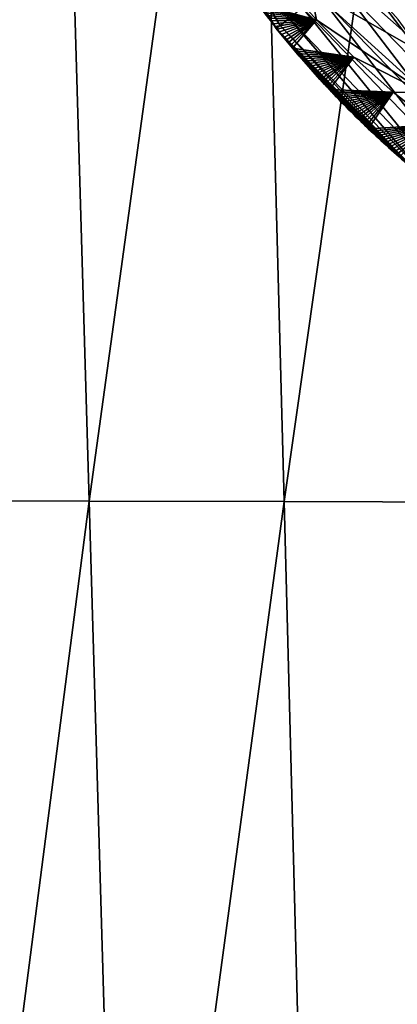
# Model space of a CAD drawing. Header units: metres. Extents: x -26 to 26, y -167 to 32.
# Tile 17 of 237: x -14.87 to -12.17, y -118.42 to -111.39. Entities that reach past the tile are written whole.
import ezdxf

# ---------------------------------------------------------------- set-up
doc = ezdxf.new("R2010")
doc.units = ezdxf.units.M
doc.layers.add('solid_12_411_043_XXX', color=7, linetype='CONTINUOUS')

msp = doc.modelspace()

# ---------------------------------------------------------------- linework, layer by layer
at = {"layer": 'solid_12_411_043_XXX'}
for points in [[(-18.842392, -106.336342, 137.548279), (-18.376762, -122.436806, 137.548279), (18.842426, -106.339973, 137.548279)], [(-18.376762, -122.436806, 137.548279), (18.375397, -122.436768, 137.548279), (18.842426, -106.339973, 137.548279)], [(-16.01123, -106.359322, 120.079117), (-14.61964, -106.363014, 119.54644), (-15.738083, -114.823875, 120.215561)], [(-14.61964, -106.363014, 119.54644), (-14.370906, -114.828506, 119.693733), (-15.738083, -114.823875, 120.215561)], [(-14.61964, -106.363014, 119.54644), (-13.204486, -106.365982, 119.080872), (-14.370906, -114.828506, 119.693733)], [(-13.204486, -106.365982, 119.080872), (-12.979949, -114.832237, 119.240067), (-14.370906, -114.828506, 119.693733)], [(-13.204486, -106.365982, 119.080872), (-11.775687, -106.368629, 118.662666), (-12.979949, -114.832237, 119.240067)], [(-11.775687, -106.368629, 118.662666), (-11.57498, -114.835548, 118.83654), (-12.979949, -114.832237, 119.240067)], [(-13.784075, -110.198425, 177.412704), (-13.82161, -110.217468, 177.25148), (-13.035715, -111.45768, 177.221771)], [(-13.82161, -110.217468, 177.25148), (-13.090314, -111.38353, 177.065079), (-13.075013, -111.403259, 177.064499)], [(-13.82161, -110.217468, 177.25148), (-13.075013, -111.403259, 177.064499), (-13.059659, -111.422905, 177.063919)], [(-13.82161, -110.217468, 177.25148), (-13.059659, -111.422905, 177.063919), (-13.04425, -111.442482, 177.063339)], [(-13.035715, -111.45768, 177.221771), (-13.82161, -110.217468, 177.25148), (-13.04425, -111.442482, 177.063339)], [(-13.710033, -110.160858, 177.565933), (-13.784075, -110.198425, 177.412704), (-13.006844, -111.434883, 177.38913)], [(-13.006844, -111.434883, 177.38913), (-13.784075, -110.198425, 177.412704), (-13.035715, -111.45768, 177.221771)], [(-12.943614, -111.384956, 177.549789), (-13.710033, -110.160858, 177.565933), (-13.006844, -111.434883, 177.38913)], [(-11.885349, -111.693268, 173.997635), (-12.681867, -110.983276, 174.025894), (-12.409797, -110.819687, 173.480957)], [(-11.633412, -111.47274, 173.457397), (-12.409797, -110.819687, 173.480957), (-11.373867, -111.14798, 172.967941)], [(-11.885349, -111.693268, 173.997635), (-12.409797, -110.819687, 173.480957), (-11.633412, -111.47274, 173.457397)], [(-11.885349, -111.693268, 173.997635), (-12.79187, -111.174301, 174.592056), (-12.681867, -110.983276, 174.025894)], [(-12.999105, -111.115196, 175.161148), (-12.748422, -111.396225, 175.156113), (-13.165998, -111.283798, 177.067978)], [(-12.79187, -111.174301, 174.592056), (-12.748422, -111.396225, 175.156113), (-12.999105, -111.115196, 175.161148)], [(-12.605413, -111.117981, 177.845276), (-12.731966, -111.21788, 177.787399), (-11.761681, -112.221924, 177.783615)], [(-11.656349, -112.094666, 177.844528), (-12.605413, -111.117981, 177.845276), (-11.761681, -112.221924, 177.783615)], [(-12.356159, -111.175308, 177.8629), (-12.605413, -111.117981, 177.845276), (-11.656349, -112.094666, 177.844528)], [(-12.79187, -111.174301, 174.592056), (-11.974598, -111.916252, 174.559677), (-12.748422, -111.396225, 175.156113)], [(-11.885349, -111.693268, 173.997635), (-11.974598, -111.916252, 174.559677), (-12.79187, -111.174301, 174.592056)], [(-12.164951, -111.392159, 177.862915), (-12.356159, -111.175308, 177.8629), (-11.656349, -112.094666, 177.844528)], [(-12.731966, -111.21788, 177.787399), (-12.848927, -111.310211, 177.686981), (-11.858559, -112.338966, 177.677658)], [(-11.761681, -112.221924, 177.783615), (-12.731966, -111.21788, 177.787399), (-11.858559, -112.338966, 177.677658)], [(-12.748422, -111.396225, 175.156113), (-13.15098, -111.303879, 177.067398), (-13.165998, -111.283798, 177.067978)], [(-12.748422, -111.396225, 175.156113), (-13.135901, -111.323891, 177.066818), (-13.15098, -111.303879, 177.067398)], [(-12.748422, -111.396225, 175.156113), (-13.12076, -111.343849, 177.066238), (-13.135901, -111.323891, 177.066818)], [(-12.748422, -111.396225, 175.156113), (-13.105562, -111.363731, 177.065659), (-13.12076, -111.343849, 177.066238)], [(-12.848927, -111.310211, 177.686981), (-12.943614, -111.384956, 177.549789), (-11.935742, -112.432213, 177.533142)], [(-11.858559, -112.338966, 177.677658), (-12.848927, -111.310211, 177.686981), (-11.935742, -112.432213, 177.533142)], [(-12.748422, -111.396225, 175.156113), (-13.090314, -111.38353, 177.065079), (-13.105562, -111.363731, 177.065659)], [(-12.748422, -111.396225, 175.156113), (-13.075013, -111.403259, 177.064499), (-13.090314, -111.38353, 177.065079)], [(-12.748422, -111.396225, 175.156113), (-13.059659, -111.422905, 177.063919), (-13.075013, -111.403259, 177.064499)], [(-12.748422, -111.396225, 175.156113), (-13.04425, -111.442482, 177.063339), (-13.059659, -111.422905, 177.063919)], [(-12.748422, -111.396225, 175.156113), (-13.028787, -111.46199, 177.062759), (-13.04425, -111.442482, 177.063339)], [(-12.748422, -111.396225, 175.156113), (-13.013266, -111.481422, 177.06218), (-13.028787, -111.46199, 177.062759)], [(-12.748422, -111.396225, 175.156113), (-12.997688, -111.500786, 177.0616), (-13.013266, -111.481422, 177.06218)], [(-12.943614, -111.384956, 177.549789), (-13.006844, -111.434883, 177.38913), (-11.985271, -112.492058, 177.364944)], [(-12.748422, -111.396225, 175.156113), (-12.982051, -111.520081, 177.06102), (-12.997688, -111.500786, 177.0616)], [(-12.748422, -111.396225, 175.156113), (-12.966353, -111.539314, 177.060455), (-12.982051, -111.520081, 177.06102)], [(-12.748422, -111.396225, 175.156113), (-12.950595, -111.558479, 177.059875), (-12.966353, -111.539314, 177.060455)], [(-12.748422, -111.396225, 175.156113), (-12.934774, -111.577583, 177.059296), (-12.950595, -111.558479, 177.059875)], [(-11.935742, -112.432213, 177.533142), (-12.943614, -111.384956, 177.549789), (-11.985271, -112.492058, 177.364944)], [(-12.748422, -111.396225, 175.156113), (-12.918889, -111.596626, 177.058716), (-12.934774, -111.577583, 177.059296)], [(-12.748422, -111.396225, 175.156113), (-12.481724, -111.662598, 175.147034), (-12.918889, -111.596626, 177.058716)], [(-11.974598, -111.916252, 174.559677), (-12.481724, -111.662598, 175.147034), (-12.748422, -111.396225, 175.156113)], [(-13.035715, -111.45768, 177.221771), (-13.04425, -111.442482, 177.063339), (-13.028787, -111.46199, 177.062759)], [(-13.006844, -111.434883, 177.38913), (-13.035715, -111.45768, 177.221771), (-12.00503, -112.515945, 177.191559)], [(-13.035715, -111.45768, 177.221771), (-13.028787, -111.46199, 177.062759), (-13.013266, -111.481422, 177.06218)], [(-13.035715, -111.45768, 177.221771), (-13.013266, -111.481422, 177.06218), (-12.997688, -111.500786, 177.0616)], [(-13.035715, -111.45768, 177.221771), (-12.997688, -111.500786, 177.0616), (-12.982051, -111.520081, 177.06102)], [(-13.035715, -111.45768, 177.221771), (-12.982051, -111.520081, 177.06102), (-12.966353, -111.539314, 177.060455)], [(-13.035715, -111.45768, 177.221771), (-12.966353, -111.539314, 177.060455), (-12.950595, -111.558479, 177.059875)], [(-13.035715, -111.45768, 177.221771), (-12.950595, -111.558479, 177.059875), (-12.934774, -111.577583, 177.059296)], [(-13.035715, -111.45768, 177.221771), (-12.934774, -111.577583, 177.059296), (-12.918889, -111.596626, 177.058716)], [(-13.035715, -111.45768, 177.221771), (-12.918889, -111.596626, 177.058716), (-12.90294, -111.615608, 177.058151)], [(-13.035715, -111.45768, 177.221771), (-12.90294, -111.615608, 177.058151), (-12.886923, -111.634529, 177.057571)], [(-13.035715, -111.45768, 177.221771), (-12.886923, -111.634529, 177.057571), (-12.870844, -111.653389, 177.056992)], [(-13.035715, -111.45768, 177.221771), (-12.870844, -111.653389, 177.056992), (-12.85471, -111.672173, 177.056427)], [(-13.035715, -111.45768, 177.221771), (-12.85471, -111.672173, 177.056427), (-12.838517, -111.690895, 177.055847)], [(-13.035715, -111.45768, 177.221771), (-12.838517, -111.690895, 177.055847), (-12.822268, -111.709541, 177.055283)], [(-13.035715, -111.45768, 177.221771), (-12.822268, -111.709541, 177.055283), (-12.805961, -111.728127, 177.054703)], [(-13.035715, -111.45768, 177.221771), (-12.805961, -111.728127, 177.054703), (-12.789594, -111.746643, 177.054138)], [(-13.035715, -111.45768, 177.221771), (-12.789594, -111.746643, 177.054138), (-12.773168, -111.765091, 177.053558)], [(-13.035715, -111.45768, 177.221771), (-12.773168, -111.765091, 177.053558), (-12.756681, -111.783478, 177.052994)], [(-13.035715, -111.45768, 177.221771), (-12.756681, -111.783478, 177.052994), (-12.740134, -111.801804, 177.052414)], [(-13.035715, -111.45768, 177.221771), (-12.740134, -111.801804, 177.052414), (-12.723525, -111.820061, 177.051849)], [(-13.035715, -111.45768, 177.221771), (-12.723525, -111.820061, 177.051849), (-12.706854, -111.838264, 177.051285)], [(-13.035715, -111.45768, 177.221771), (-12.706854, -111.838264, 177.051285), (-12.690119, -111.8564, 177.050705)], [(-13.035715, -111.45768, 177.221771), (-12.690119, -111.8564, 177.050705), (-12.67332, -111.874481, 177.05014)], [(-13.035715, -111.45768, 177.221771), (-12.67332, -111.874481, 177.05014), (-12.656457, -111.892494, 177.049576)], [(-13.035715, -111.45768, 177.221771), (-12.656457, -111.892494, 177.049576), (-12.639527, -111.910461, 177.049011)], [(-13.035715, -111.45768, 177.221771), (-12.639527, -111.910461, 177.049011), (-12.622536, -111.92836, 177.048431)], [(-13.035715, -111.45768, 177.221771), (-12.622536, -111.92836, 177.048431), (-12.605487, -111.94619, 177.047867)], [(-13.035715, -111.45768, 177.221771), (-12.605487, -111.94619, 177.047867), (-12.588381, -111.963959, 177.047302)], [(-13.035715, -111.45768, 177.221771), (-12.588381, -111.963959, 177.047302), (-12.571216, -111.981667, 177.046738)], [(-13.035715, -111.45768, 177.221771), (-12.571216, -111.981667, 177.046738), (-12.553991, -111.999306, 177.046173)], [(-13.035715, -111.45768, 177.221771), (-12.553991, -111.999306, 177.046173), (-12.536708, -112.016876, 177.045609)], [(-13.035715, -111.45768, 177.221771), (-12.536708, -112.016876, 177.045609), (-12.519362, -112.034393, 177.045044)], [(-13.035715, -111.45768, 177.221771), (-12.519362, -112.034393, 177.045044), (-12.501957, -112.051842, 177.044479)], [(-13.035715, -111.45768, 177.221771), (-12.501957, -112.051842, 177.044479), (-12.484488, -112.069229, 177.04393)], [(-13.035715, -111.45768, 177.221771), (-12.484488, -112.069229, 177.04393), (-12.466956, -112.086563, 177.043365)], [(-13.035715, -111.45768, 177.221771), (-12.466956, -112.086563, 177.043365), (-12.44936, -112.103836, 177.042801)], [(-13.035715, -111.45768, 177.221771), (-12.44936, -112.103836, 177.042801), (-12.431699, -112.121048, 177.042236)], [(-13.035715, -111.45768, 177.221771), (-12.431699, -112.121048, 177.042236), (-12.413972, -112.138199, 177.041687)], [(-13.035715, -111.45768, 177.221771), (-12.413972, -112.138199, 177.041687), (-12.396178, -112.155304, 177.041122)], [(-13.035715, -111.45768, 177.221771), (-12.396178, -112.155304, 177.041122), (-12.378318, -112.17234, 177.040573)], [(-13.035715, -111.45768, 177.221771), (-12.378318, -112.17234, 177.040573), (-12.360393, -112.189323, 177.040009)], [(-13.035715, -111.45768, 177.221771), (-12.360393, -112.189323, 177.040009), (-12.342415, -112.206238, 177.039459)], [(-13.035715, -111.45768, 177.221771), (-12.342415, -112.206238, 177.039459), (-12.324383, -112.223083, 177.038895)], [(-13.035715, -111.45768, 177.221771), (-12.324383, -112.223083, 177.038895), (-12.306293, -112.239861, 177.038345)], [(-13.035715, -111.45768, 177.221771), (-12.306293, -112.239861, 177.038345), (-12.288145, -112.256577, 177.037796)], [(-13.035715, -111.45768, 177.221771), (-12.288145, -112.256577, 177.037796), (-12.269936, -112.273232, 177.037231)], [(-13.035715, -111.45768, 177.221771), (-12.269936, -112.273232, 177.037231), (-12.251661, -112.289825, 177.036682)], [(-13.035715, -111.45768, 177.221771), (-12.251661, -112.289825, 177.036682), (-12.233321, -112.306366, 177.036133)], [(-13.035715, -111.45768, 177.221771), (-12.233321, -112.306366, 177.036133), (-12.214911, -112.322845, 177.035583)], [(-13.035715, -111.45768, 177.221771), (-12.214911, -112.322845, 177.035583), (-12.196431, -112.339272, 177.035034)], [(-13.035715, -111.45768, 177.221771), (-12.196431, -112.339272, 177.035034), (-12.177877, -112.355652, 177.034485)], [(-13.035715, -111.45768, 177.221771), (-12.177877, -112.355652, 177.034485), (-12.159246, -112.371979, 177.033936)], [(-13.035715, -111.45768, 177.221771), (-12.159246, -112.371979, 177.033936), (-12.140538, -112.38826, 177.033386)], [(-13.035715, -111.45768, 177.221771), (-12.140538, -112.38826, 177.033386), (-12.121747, -112.404488, 177.032837)], [(-13.035715, -111.45768, 177.221771), (-12.121747, -112.404488, 177.032837), (-12.102873, -112.420677, 177.032288)], [(-13.035715, -111.45768, 177.221771), (-12.102873, -112.420677, 177.032288), (-12.083919, -112.436821, 177.031738)], [(-13.035715, -111.45768, 177.221771), (-12.083919, -112.436821, 177.031738), (-12.064904, -112.452896, 177.031204)], [(-13.035715, -111.45768, 177.221771), (-12.064904, -112.452896, 177.031204), (-12.045826, -112.46891, 177.030655)], [(-13.035715, -111.45768, 177.221771), (-12.045826, -112.46891, 177.030655), (-12.026682, -112.484871, 177.030106)], [(-13.035715, -111.45768, 177.221771), (-12.026682, -112.484871, 177.030106), (-12.007469, -112.500763, 177.029572)], [(-12.00503, -112.515945, 177.191559), (-13.035715, -111.45768, 177.221771), (-12.007469, -112.500763, 177.029572)], [(-11.985271, -112.492058, 177.364944), (-13.006844, -111.434883, 177.38913), (-12.00503, -112.515945, 177.191559)], [(-12.481724, -111.662598, 175.147034), (-12.90294, -111.615608, 177.058151), (-12.918889, -111.596626, 177.058716)], [(-12.481724, -111.662598, 175.147034), (-12.886923, -111.634529, 177.057571), (-12.90294, -111.615608, 177.058151)], [(-12.481724, -111.662598, 175.147034), (-12.870844, -111.653389, 177.056992), (-12.886923, -111.634529, 177.057571)], [(-12.481724, -111.662598, 175.147034), (-12.85471, -111.672173, 177.056427), (-12.870844, -111.653389, 177.056992)], [(-12.481724, -111.662598, 175.147034), (-12.838517, -111.690895, 177.055847), (-12.85471, -111.672173, 177.056427)], [(-12.481724, -111.662598, 175.147034), (-12.822268, -111.709541, 177.055283), (-12.838517, -111.690895, 177.055847)], [(-12.481724, -111.662598, 175.147034), (-12.805961, -111.728127, 177.054703), (-12.822268, -111.709541, 177.055283)], [(-12.481724, -111.662598, 175.147034), (-12.789594, -111.746643, 177.054138), (-12.805961, -111.728127, 177.054703)], [(-12.481724, -111.662598, 175.147034), (-12.773168, -111.765091, 177.053558), (-12.789594, -111.746643, 177.054138)], [(-12.481724, -111.662598, 175.147034), (-12.756681, -111.783478, 177.052994), (-12.773168, -111.765091, 177.053558)], [(-12.481724, -111.662598, 175.147034), (-12.740134, -111.801804, 177.052414), (-12.756681, -111.783478, 177.052994)], [(-12.481724, -111.662598, 175.147034), (-12.723525, -111.820061, 177.051849), (-12.740134, -111.801804, 177.052414)], [(-12.481724, -111.662598, 175.147034), (-12.706854, -111.838264, 177.051285), (-12.723525, -111.820061, 177.051849)], [(-12.481724, -111.662598, 175.147034), (-12.690119, -111.8564, 177.050705), (-12.706854, -111.838264, 177.051285)], [(-12.481724, -111.662598, 175.147034), (-12.67332, -111.874481, 177.05014), (-12.690119, -111.8564, 177.050705)], [(-12.481724, -111.662598, 175.147034), (-12.656457, -111.892494, 177.049576), (-12.67332, -111.874481, 177.05014)], [(-12.481724, -111.662598, 175.147034), (-12.201677, -111.911926, 175.134872), (-12.656457, -111.892494, 177.049576)], [(-11.974598, -111.916252, 174.559677), (-12.201677, -111.911926, 175.134872), (-12.481724, -111.662598, 175.147034)], [(-12.201677, -111.911926, 175.134872), (-12.639527, -111.910461, 177.049011), (-12.656457, -111.892494, 177.049576)], [(-12.201677, -111.911926, 175.134872), (-12.622536, -111.92836, 177.048431), (-12.639527, -111.910461, 177.049011)], [(-12.201677, -111.911926, 175.134872), (-12.605487, -111.94619, 177.047867), (-12.622536, -111.92836, 177.048431)], [(-12.201677, -111.911926, 175.134872), (-12.588381, -111.963959, 177.047302), (-12.605487, -111.94619, 177.047867)], [(-12.201677, -111.911926, 175.134872), (-12.571216, -111.981667, 177.046738), (-12.588381, -111.963959, 177.047302)], [(-12.201677, -111.911926, 175.134872), (-12.553991, -111.999306, 177.046173), (-12.571216, -111.981667, 177.046738)], [(-12.201677, -111.911926, 175.134872), (-12.536708, -112.016876, 177.045609), (-12.553991, -111.999306, 177.046173)], [(-12.201677, -111.911926, 175.134872), (-12.519362, -112.034393, 177.045044), (-12.536708, -112.016876, 177.045609)], [(-12.201677, -111.911926, 175.134872), (-12.501957, -112.051842, 177.044479), (-12.519362, -112.034393, 177.045044)], [(-12.201677, -111.911926, 175.134872), (-12.484488, -112.069229, 177.04393), (-12.501957, -112.051842, 177.044479)], [(-12.201677, -111.911926, 175.134872), (-12.466956, -112.086563, 177.043365), (-12.484488, -112.069229, 177.04393)], [(-12.201677, -111.911926, 175.134872), (-12.44936, -112.103836, 177.042801), (-12.466956, -112.086563, 177.043365)], [(-12.201677, -111.911926, 175.134872), (-12.431699, -112.121048, 177.042236), (-12.44936, -112.103836, 177.042801)], [(-12.201677, -111.911926, 175.134872), (-12.413972, -112.138199, 177.041687), (-12.431699, -112.121048, 177.042236)], [(-12.201677, -111.911926, 175.134872), (-12.396178, -112.155304, 177.041122), (-12.413972, -112.138199, 177.041687)], [(-12.201677, -111.911926, 175.134872), (-12.378318, -112.17234, 177.040573), (-12.396178, -112.155304, 177.041122)], [(-12.201677, -111.911926, 175.134872), (-11.907161, -112.145538, 175.119934), (-12.378318, -112.17234, 177.040573)], [(-11.974598, -111.916252, 174.559677), (-11.907161, -112.145538, 175.119934), (-12.201677, -111.911926, 175.134872)], [(-11.907161, -112.145538, 175.119934), (-12.360393, -112.189323, 177.040009), (-12.378318, -112.17234, 177.040573)], [(-11.907161, -112.145538, 175.119934), (-12.342415, -112.206238, 177.039459), (-12.360393, -112.189323, 177.040009)], [(-11.907161, -112.145538, 175.119934), (-12.324383, -112.223083, 177.038895), (-12.342415, -112.206238, 177.039459)], [(-11.907161, -112.145538, 175.119934), (-12.306293, -112.239861, 177.038345), (-12.324383, -112.223083, 177.038895)], [(-11.907161, -112.145538, 175.119934), (-12.288145, -112.256577, 177.037796), (-12.306293, -112.239861, 177.038345)], [(-11.907161, -112.145538, 175.119934), (-12.269936, -112.273232, 177.037231), (-12.288145, -112.256577, 177.037796)], [(-11.907161, -112.145538, 175.119934), (-12.251661, -112.289825, 177.036682), (-12.269936, -112.273232, 177.037231)], [(-11.907161, -112.145538, 175.119934), (-12.233321, -112.306366, 177.036133), (-12.251661, -112.289825, 177.036682)], [(-11.907161, -112.145538, 175.119934), (-12.214911, -112.322845, 177.035583), (-12.233321, -112.306366, 177.036133)], [(-11.907161, -112.145538, 175.119934), (-12.196431, -112.339272, 177.035034), (-12.214911, -112.322845, 177.035583)], [(-11.907161, -112.145538, 175.119934), (-12.177877, -112.355652, 177.034485), (-12.196431, -112.339272, 177.035034)], [(-11.907161, -112.145538, 175.119934), (-12.159246, -112.371979, 177.033936), (-12.177877, -112.355652, 177.034485)], [(-15.738083, -114.823875, 120.215561), (-14.370906, -114.828506, 119.693733), (-15.467026, -123.288589, 120.346985)], [(-14.370906, -114.828506, 119.693733), (-14.124112, -123.294167, 119.835999), (-15.467026, -123.288589, 120.346985)], [(-14.370906, -114.828506, 119.693733), (-12.979949, -114.832237, 119.240067), (-14.124112, -123.294167, 119.835999)], [(-12.979949, -114.832237, 119.240067), (-12.757207, -123.29866, 119.394218), (-14.124112, -123.294167, 119.835999)], [(-12.979949, -114.832237, 119.240067), (-11.57498, -114.835548, 118.83654), (-12.757207, -123.29866, 119.394218)], [(-11.57498, -114.835548, 118.83654), (-11.37592, -123.302635, 119.005348), (-12.757207, -123.29866, 119.394218)]]:
    msp.add_3dface(points, dxfattribs=at)

doc.saveas('drawing.dxf')
